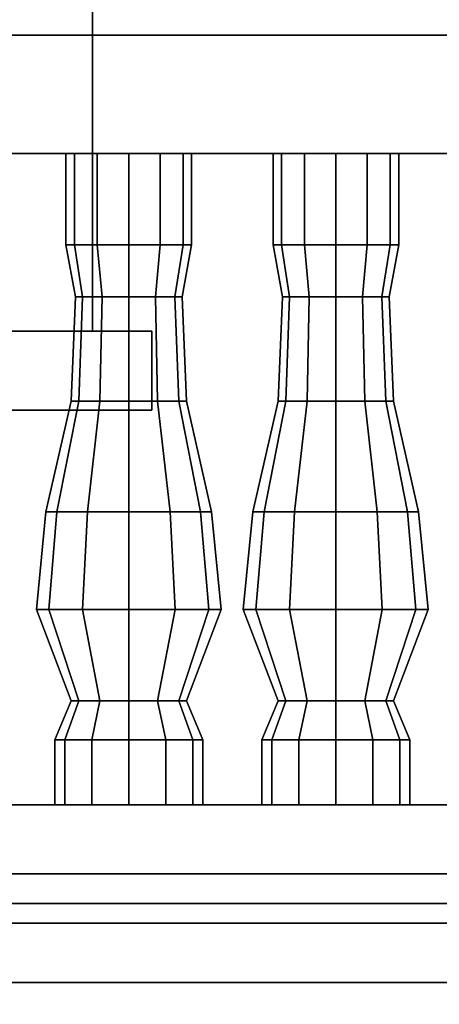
# Model space of a CAD drawing. Header units: metres. Extents: x -34.5 to -0.5, y 0 to 14.7.
# Tile 62 of 74: x -11.881 to -11.455, y 0.818 to 1.816. Entities that reach past the tile are written whole.
import ezdxf

# ---------------------------------------------------------------- set-up
doc = ezdxf.new("R2010")
doc.units = ezdxf.units.M
for name, color, linetype in [('GRANITE', 8, 'Continuous'), ('INTERIOR_FLOOR', 8, 'Continuous'), ('INTERIOR_WALL', 8, 'Continuous'), ('PLASTER', 8, 'Continuous'), ('RUSTIC', 8, 'Continuous'), ('STUCCO', 8, 'Continuous')]:
    doc.layers.add(name, color=color, linetype=linetype)

msp = doc.modelspace()

# ---------------------------------------------------------------- linework, layer by layer
at = {"layer": 'GRANITE'}
for points in [[(-10, 0.84), (-26, 0.84), (-26, 0.9), (-10, 0.9)], [(-26, 0.84), (-10, 0.84), (-10, 0.9), (-26, 0.9)]]:
    msp.add_lwpolyline(points, close=True, dxfattribs=at)
at = {"layer": 'INTERIOR_FLOOR'}
for points in [[(-6.45, 0.9), (-29.55, 0.9), (-29.55, 0.92), (-6.45, 0.92)], [(-29.55, 0.9), (-6.45, 0.9), (-6.45, 0.92), (-29.55, 0.92)]]:
    msp.add_lwpolyline(points, close=True, dxfattribs=at)
at = {"layer": 'INTERIOR_WALL'}
for points in [[(-6.45, 0.9), (-29.55, 0.9), (-29.55, 7.6), (-6.45, 7.6)], [(-29.55, 0.9), (-6.45, 0.9), (-6.45, 7.6), (-29.55, 7.6)]]:
    msp.add_lwpolyline(points, close=True, dxfattribs=at)
at = {"layer": 'PLASTER'}
for points in [[(-10.7, 0.9), (-11.9667, 0.9), (-11.9667, 4.5), (-10.7, 4.5)], [(-11.9667, 0.9), (-10.7, 0.9), (-10.7, 4.5), (-11.9667, 4.5)], [(-10.7, 0.9), (-11.9667, 0.9), (-11.9667, 4.5), (-10.7, 4.5)], [(-11.9667, 0.9), (-10.7, 0.9), (-10.7, 4.5), (-11.9667, 4.5)]]:
    msp.add_lwpolyline(points, close=True, dxfattribs=at)
at = {"layer": 'RUSTIC'}
for points in [[(-6, 0), (-30, 0), (-30, 0.9), (-6, 0.9)], [(-30, 0), (-6, 0), (-6, 0.9), (-30, 0.9)], [(-10, 0), (-26, 0), (-26, 0.9), (-10, 0.9)], [(-26, 0), (-10, 0), (-10, 0.9), (-26, 0.9)]]:
    msp.add_lwpolyline(points, close=True, dxfattribs=at)
at = {"layer": 'STUCCO'}
for points in [[(-11.8067, 1.5), (-11.9667, 1.5), (-11.9667, 4), (-11.8067, 4)], [(-11.9667, 1.5), (-11.8067, 1.5), (-11.8067, 4), (-11.9667, 4)], [(-11.8067, 1.5), (-11.9667, 1.5), (-11.9667, 4), (-11.8067, 4)], [(-11.9667, 1.5), (-11.8067, 1.5), (-11.8067, 4), (-11.9667, 4)], [(-10.1, 1.68), (-16, 1.68), (-16, 1.8), (-10.1, 1.8)], [(-16, 1.68), (-10.1, 1.68), (-10.1, 1.8), (-16, 1.8)], [(-11.8252, 1.5876), (-11.8338, 1.5876), (-11.8338, 1.68), (-11.8252, 1.68)], [(-11.8338, 1.5876), (-11.8252, 1.5876), (-11.8252, 1.68), (-11.8338, 1.68)], [(-11.8019, 1.5876), (-11.8252, 1.5876), (-11.8252, 1.68), (-11.8019, 1.68)], [(-11.8252, 1.5876), (-11.8019, 1.5876), (-11.8019, 1.68), (-11.8252, 1.68)], [(-11.77, 1.5876), (-11.8019, 1.5876), (-11.8019, 1.68), (-11.77, 1.68)], [(-11.8019, 1.5876), (-11.77, 1.5876), (-11.77, 1.68), (-11.8019, 1.68)], [(-11.7381, 1.5876), (-11.77, 1.5876), (-11.77, 1.68), (-11.7381, 1.68)], [(-11.77, 1.5876), (-11.7381, 1.5876), (-11.7381, 1.68), (-11.77, 1.68)], [(-11.7148, 1.5876), (-11.7381, 1.5876), (-11.7381, 1.68), (-11.7148, 1.68)], [(-11.7381, 1.5876), (-11.7148, 1.5876), (-11.7148, 1.68), (-11.7381, 1.68)], [(-11.7063, 1.5876), (-11.7148, 1.5876), (-11.7148, 1.68), (-11.7063, 1.68)], [(-11.7148, 1.5876), (-11.7063, 1.5876), (-11.7063, 1.68), (-11.7148, 1.68)], [(-11.6152, 1.5876), (-11.6237, 1.5876), (-11.6237, 1.68), (-11.6152, 1.68)], [(-11.6237, 1.5876), (-11.6152, 1.5876), (-11.6152, 1.68), (-11.6237, 1.68)], [(-11.5919, 1.5876), (-11.6152, 1.5876), (-11.6152, 1.68), (-11.5919, 1.68)], [(-11.6152, 1.5876), (-11.5919, 1.5876), (-11.5919, 1.68), (-11.6152, 1.68)], [(-11.56, 1.5876), (-11.5919, 1.5876), (-11.5919, 1.68), (-11.56, 1.68)], [(-11.5919, 1.5876), (-11.56, 1.5876), (-11.56, 1.68), (-11.5919, 1.68)], [(-11.5281, 1.5876), (-11.56, 1.5876), (-11.56, 1.68), (-11.5281, 1.68)], [(-11.56, 1.5876), (-11.5281, 1.5876), (-11.5281, 1.68), (-11.56, 1.68)], [(-11.5048, 1.5876), (-11.5281, 1.5876), (-11.5281, 1.68), (-11.5048, 1.68)], [(-11.5281, 1.5876), (-11.5048, 1.5876), (-11.5048, 1.68), (-11.5281, 1.68)], [(-11.4962, 1.5876), (-11.5048, 1.5876), (-11.5048, 1.68), (-11.4962, 1.68)], [(-11.5048, 1.5876), (-11.4962, 1.5876), (-11.4962, 1.68), (-11.5048, 1.68)], [(-11.8168, 1.5348), (-11.824, 1.5348), (-11.8338, 1.5876), (-11.8252, 1.5876)], [(-11.824, 1.5348), (-11.8168, 1.5348), (-11.8252, 1.5876), (-11.8338, 1.5876)], [(-11.797, 1.5348), (-11.8168, 1.5348), (-11.8252, 1.5876), (-11.8019, 1.5876)], [(-11.8168, 1.5348), (-11.797, 1.5348), (-11.8019, 1.5876), (-11.8252, 1.5876)], [(-11.77, 1.5348), (-11.797, 1.5348), (-11.8019, 1.5876), (-11.77, 1.5876)], [(-11.797, 1.5348), (-11.77, 1.5348), (-11.77, 1.5876), (-11.8019, 1.5876)], [(-11.743, 1.5348), (-11.77, 1.5348), (-11.77, 1.5876), (-11.7381, 1.5876)], [(-11.77, 1.5348), (-11.743, 1.5348), (-11.7381, 1.5876), (-11.77, 1.5876)], [(-11.7232, 1.5348), (-11.743, 1.5348), (-11.7381, 1.5876), (-11.7148, 1.5876)], [(-11.743, 1.5348), (-11.7232, 1.5348), (-11.7148, 1.5876), (-11.7381, 1.5876)], [(-11.716, 1.5348), (-11.7232, 1.5348), (-11.7148, 1.5876), (-11.7063, 1.5876)], [(-11.7232, 1.5348), (-11.716, 1.5348), (-11.7063, 1.5876), (-11.7148, 1.5876)], [(-11.6068, 1.5348), (-11.614, 1.5348), (-11.6237, 1.5876), (-11.6152, 1.5876)], [(-11.614, 1.5348), (-11.6068, 1.5348), (-11.6152, 1.5876), (-11.6237, 1.5876)], [(-11.587, 1.5348), (-11.6068, 1.5348), (-11.6152, 1.5876), (-11.5919, 1.5876)], [(-11.6068, 1.5348), (-11.587, 1.5348), (-11.5919, 1.5876), (-11.6152, 1.5876)], [(-11.56, 1.5348), (-11.587, 1.5348), (-11.5919, 1.5876), (-11.56, 1.5876)], [(-11.587, 1.5348), (-11.56, 1.5348), (-11.56, 1.5876), (-11.5919, 1.5876)], [(-11.533, 1.5348), (-11.56, 1.5348), (-11.56, 1.5876), (-11.5281, 1.5876)], [(-11.56, 1.5348), (-11.533, 1.5348), (-11.5281, 1.5876), (-11.56, 1.5876)], [(-11.5132, 1.5348), (-11.533, 1.5348), (-11.5281, 1.5876), (-11.5048, 1.5876)], [(-11.533, 1.5348), (-11.5132, 1.5348), (-11.5048, 1.5876), (-11.5281, 1.5876)], [(-11.506, 1.5348), (-11.5132, 1.5348), (-11.5048, 1.5876), (-11.4962, 1.5876)], [(-11.5132, 1.5348), (-11.506, 1.5348), (-11.4962, 1.5876), (-11.5048, 1.5876)], [(-11.8207, 1.4292), (-11.8285, 1.4292), (-11.824, 1.5348), (-11.8168, 1.5348)], [(-11.8285, 1.4292), (-11.8207, 1.4292), (-11.8168, 1.5348), (-11.824, 1.5348)], [(-11.7993, 1.4292), (-11.8207, 1.4292), (-11.8168, 1.5348), (-11.797, 1.5348)], [(-11.8207, 1.4292), (-11.7993, 1.4292), (-11.797, 1.5348), (-11.8168, 1.5348)], [(-11.77, 1.4292), (-11.7993, 1.4292), (-11.797, 1.5348), (-11.77, 1.5348)], [(-11.7993, 1.4292), (-11.77, 1.4292), (-11.77, 1.5348), (-11.797, 1.5348)], [(-11.7408, 1.4292), (-11.77, 1.4292), (-11.77, 1.5348), (-11.743, 1.5348)], [(-11.77, 1.4292), (-11.7408, 1.4292), (-11.743, 1.5348), (-11.77, 1.5348)], [(-11.7193, 1.4292), (-11.7408, 1.4292), (-11.743, 1.5348), (-11.7232, 1.5348)], [(-11.7408, 1.4292), (-11.7193, 1.4292), (-11.7232, 1.5348), (-11.743, 1.5348)], [(-11.7115, 1.4292), (-11.7193, 1.4292), (-11.7232, 1.5348), (-11.716, 1.5348)], [(-11.7193, 1.4292), (-11.7115, 1.4292), (-11.716, 1.5348), (-11.7232, 1.5348)], [(-11.6107, 1.4292), (-11.6185, 1.4292), (-11.614, 1.5348), (-11.6068, 1.5348)], [(-11.6185, 1.4292), (-11.6107, 1.4292), (-11.6068, 1.5348), (-11.614, 1.5348)], [(-11.5892, 1.4292), (-11.6107, 1.4292), (-11.6068, 1.5348), (-11.587, 1.5348)], [(-11.6107, 1.4292), (-11.5892, 1.4292), (-11.587, 1.5348), (-11.6068, 1.5348)], [(-11.56, 1.4292), (-11.5892, 1.4292), (-11.587, 1.5348), (-11.56, 1.5348)], [(-11.5892, 1.4292), (-11.56, 1.4292), (-11.56, 1.5348), (-11.587, 1.5348)], [(-11.5307, 1.4292), (-11.56, 1.4292), (-11.56, 1.5348), (-11.533, 1.5348)], [(-11.56, 1.4292), (-11.5307, 1.4292), (-11.533, 1.5348), (-11.56, 1.5348)], [(-11.5093, 1.4292), (-11.5307, 1.4292), (-11.533, 1.5348), (-11.5132, 1.5348)], [(-11.5307, 1.4292), (-11.5093, 1.4292), (-11.5132, 1.5348), (-11.533, 1.5348)], [(-11.5015, 1.4292), (-11.5093, 1.4292), (-11.5132, 1.5348), (-11.506, 1.5348)], [(-11.5093, 1.4292), (-11.5015, 1.4292), (-11.506, 1.5348), (-11.5132, 1.5348)], [(-11.7467, 1.42), (-13.5867, 1.42), (-13.5867, 1.5), (-11.7467, 1.5)], [(-13.5867, 1.42), (-11.7467, 1.42), (-11.7467, 1.5), (-13.5867, 1.5)], [(-11.7467, 1.42), (-13.5867, 1.42), (-13.5867, 1.5), (-11.7467, 1.5)], [(-13.5867, 1.42), (-11.7467, 1.42), (-11.7467, 1.5), (-13.5867, 1.5)], [(-11.8428, 1.317), (-11.854, 1.317), (-11.8285, 1.4292), (-11.8207, 1.4292)], [(-11.854, 1.317), (-11.8428, 1.317), (-11.8207, 1.4292), (-11.8285, 1.4292)], [(-11.812, 1.317), (-11.8428, 1.317), (-11.8207, 1.4292), (-11.7993, 1.4292)], [(-11.8428, 1.317), (-11.812, 1.317), (-11.7993, 1.4292), (-11.8207, 1.4292)], [(-11.77, 1.317), (-11.812, 1.317), (-11.7993, 1.4292), (-11.77, 1.4292)], [(-11.812, 1.317), (-11.77, 1.317), (-11.77, 1.4292), (-11.7993, 1.4292)], [(-11.728, 1.317), (-11.77, 1.317), (-11.77, 1.4292), (-11.7408, 1.4292)], [(-11.77, 1.317), (-11.728, 1.317), (-11.7408, 1.4292), (-11.77, 1.4292)], [(-11.6973, 1.317), (-11.728, 1.317), (-11.7408, 1.4292), (-11.7193, 1.4292)], [(-11.728, 1.317), (-11.6973, 1.317), (-11.7193, 1.4292), (-11.7408, 1.4292)], [(-11.686, 1.317), (-11.6973, 1.317), (-11.7193, 1.4292), (-11.7115, 1.4292)], [(-11.6973, 1.317), (-11.686, 1.317), (-11.7115, 1.4292), (-11.7193, 1.4292)], [(-11.6327, 1.317), (-11.644, 1.317), (-11.6185, 1.4292), (-11.6107, 1.4292)], [(-11.644, 1.317), (-11.6327, 1.317), (-11.6107, 1.4292), (-11.6185, 1.4292)], [(-11.602, 1.317), (-11.6327, 1.317), (-11.6107, 1.4292), (-11.5892, 1.4292)], [(-11.6327, 1.317), (-11.602, 1.317), (-11.5892, 1.4292), (-11.6107, 1.4292)], [(-11.56, 1.317), (-11.602, 1.317), (-11.5892, 1.4292), (-11.56, 1.4292)], [(-11.602, 1.317), (-11.56, 1.317), (-11.56, 1.4292), (-11.5892, 1.4292)], [(-11.518, 1.317), (-11.56, 1.317), (-11.56, 1.4292), (-11.5307, 1.4292)], [(-11.56, 1.317), (-11.518, 1.317), (-11.5307, 1.4292), (-11.56, 1.4292)], [(-11.4872, 1.317), (-11.518, 1.317), (-11.5307, 1.4292), (-11.5093, 1.4292)], [(-11.518, 1.317), (-11.4872, 1.317), (-11.5093, 1.4292), (-11.5307, 1.4292)], [(-11.476, 1.317), (-11.4872, 1.317), (-11.5093, 1.4292), (-11.5015, 1.4292)], [(-11.4872, 1.317), (-11.476, 1.317), (-11.5015, 1.4292), (-11.5093, 1.4292)], [(-11.8512, 1.218), (-11.8637, 1.218), (-11.854, 1.317), (-11.8428, 1.317)], [(-11.8637, 1.218), (-11.8512, 1.218), (-11.8428, 1.317), (-11.854, 1.317)], [(-11.8169, 1.218), (-11.8512, 1.218), (-11.8428, 1.317), (-11.812, 1.317)], [(-11.8512, 1.218), (-11.8169, 1.218), (-11.812, 1.317), (-11.8428, 1.317)], [(-11.77, 1.218), (-11.8169, 1.218), (-11.812, 1.317), (-11.77, 1.317)], [(-11.8169, 1.218), (-11.77, 1.218), (-11.77, 1.317), (-11.812, 1.317)], [(-11.7231, 1.218), (-11.77, 1.218), (-11.77, 1.317), (-11.728, 1.317)], [(-11.77, 1.218), (-11.7231, 1.218), (-11.728, 1.317), (-11.77, 1.317)], [(-11.6888, 1.218), (-11.7231, 1.218), (-11.728, 1.317), (-11.6973, 1.317)], [(-11.7231, 1.218), (-11.6888, 1.218), (-11.6973, 1.317), (-11.728, 1.317)], [(-11.6762, 1.218), (-11.6888, 1.218), (-11.6973, 1.317), (-11.686, 1.317)], [(-11.6888, 1.218), (-11.6762, 1.218), (-11.686, 1.317), (-11.6973, 1.317)], [(-11.6412, 1.218), (-11.6538, 1.218), (-11.644, 1.317), (-11.6327, 1.317)], [(-11.6538, 1.218), (-11.6412, 1.218), (-11.6327, 1.317), (-11.644, 1.317)], [(-11.6069, 1.218), (-11.6412, 1.218), (-11.6327, 1.317), (-11.602, 1.317)], [(-11.6412, 1.218), (-11.6069, 1.218), (-11.602, 1.317), (-11.6327, 1.317)], [(-11.56, 1.218), (-11.6069, 1.218), (-11.602, 1.317), (-11.56, 1.317)], [(-11.6069, 1.218), (-11.56, 1.218), (-11.56, 1.317), (-11.602, 1.317)], [(-11.5131, 1.218), (-11.56, 1.218), (-11.56, 1.317), (-11.518, 1.317)], [(-11.56, 1.218), (-11.5131, 1.218), (-11.518, 1.317), (-11.56, 1.317)], [(-11.4788, 1.218), (-11.5131, 1.218), (-11.518, 1.317), (-11.4872, 1.317)], [(-11.5131, 1.218), (-11.4788, 1.218), (-11.4872, 1.317), (-11.518, 1.317)], [(-11.4663, 1.218), (-11.4788, 1.218), (-11.4872, 1.317), (-11.476, 1.317)], [(-11.4788, 1.218), (-11.4663, 1.218), (-11.476, 1.317), (-11.4872, 1.317)], [(-11.8207, 1.1256), (-11.8285, 1.1256), (-11.8637, 1.218), (-11.8512, 1.218)], [(-11.8285, 1.1256), (-11.8207, 1.1256), (-11.8512, 1.218), (-11.8637, 1.218)], [(-11.7993, 1.1256), (-11.8207, 1.1256), (-11.8512, 1.218), (-11.8169, 1.218)], [(-11.8207, 1.1256), (-11.7993, 1.1256), (-11.8169, 1.218), (-11.8512, 1.218)], [(-11.77, 1.1256), (-11.7993, 1.1256), (-11.8169, 1.218), (-11.77, 1.218)], [(-11.7993, 1.1256), (-11.77, 1.1256), (-11.77, 1.218), (-11.8169, 1.218)], [(-11.7408, 1.1256), (-11.77, 1.1256), (-11.77, 1.218), (-11.7231, 1.218)], [(-11.77, 1.1256), (-11.7408, 1.1256), (-11.7231, 1.218), (-11.77, 1.218)], [(-11.7193, 1.1256), (-11.7408, 1.1256), (-11.7231, 1.218), (-11.6888, 1.218)], [(-11.7408, 1.1256), (-11.7193, 1.1256), (-11.6888, 1.218), (-11.7231, 1.218)], [(-11.7115, 1.1256), (-11.7193, 1.1256), (-11.6888, 1.218), (-11.6762, 1.218)], [(-11.7193, 1.1256), (-11.7115, 1.1256), (-11.6762, 1.218), (-11.6888, 1.218)], [(-11.6107, 1.1256), (-11.6185, 1.1256), (-11.6538, 1.218), (-11.6412, 1.218)], [(-11.6185, 1.1256), (-11.6107, 1.1256), (-11.6412, 1.218), (-11.6538, 1.218)], [(-11.5892, 1.1256), (-11.6107, 1.1256), (-11.6412, 1.218), (-11.6069, 1.218)], [(-11.6107, 1.1256), (-11.5892, 1.1256), (-11.6069, 1.218), (-11.6412, 1.218)], [(-11.56, 1.1256), (-11.5892, 1.1256), (-11.6069, 1.218), (-11.56, 1.218)], [(-11.5892, 1.1256), (-11.56, 1.1256), (-11.56, 1.218), (-11.6069, 1.218)], [(-11.5307, 1.1256), (-11.56, 1.1256), (-11.56, 1.218), (-11.5131, 1.218)], [(-11.56, 1.1256), (-11.5307, 1.1256), (-11.5131, 1.218), (-11.56, 1.218)], [(-11.5093, 1.1256), (-11.5307, 1.1256), (-11.5131, 1.218), (-11.4788, 1.218)], [(-11.5307, 1.1256), (-11.5093, 1.1256), (-11.4788, 1.218), (-11.5131, 1.218)], [(-11.5015, 1.1256), (-11.5093, 1.1256), (-11.4788, 1.218), (-11.4663, 1.218)], [(-11.5093, 1.1256), (-11.5015, 1.1256), (-11.4663, 1.218), (-11.4788, 1.218)], [(-11.8349, 1.086), (-11.845, 1.086), (-11.8285, 1.1256), (-11.8207, 1.1256)], [(-11.845, 1.086), (-11.8349, 1.086), (-11.8207, 1.1256), (-11.8285, 1.1256)], [(-11.8075, 1.086), (-11.8349, 1.086), (-11.8207, 1.1256), (-11.7993, 1.1256)], [(-11.8349, 1.086), (-11.8075, 1.086), (-11.7993, 1.1256), (-11.8207, 1.1256)], [(-11.77, 1.086), (-11.8075, 1.086), (-11.7993, 1.1256), (-11.77, 1.1256)], [(-11.8075, 1.086), (-11.77, 1.086), (-11.77, 1.1256), (-11.7993, 1.1256)], [(-11.7325, 1.086), (-11.77, 1.086), (-11.77, 1.1256), (-11.7408, 1.1256)], [(-11.77, 1.086), (-11.7325, 1.086), (-11.7408, 1.1256), (-11.77, 1.1256)], [(-11.705, 1.086), (-11.7325, 1.086), (-11.7408, 1.1256), (-11.7193, 1.1256)], [(-11.7325, 1.086), (-11.705, 1.086), (-11.7193, 1.1256), (-11.7408, 1.1256)], [(-11.695, 1.086), (-11.705, 1.086), (-11.7193, 1.1256), (-11.7115, 1.1256)], [(-11.705, 1.086), (-11.695, 1.086), (-11.7115, 1.1256), (-11.7193, 1.1256)], [(-11.625, 1.086), (-11.635, 1.086), (-11.6185, 1.1256), (-11.6107, 1.1256)], [(-11.635, 1.086), (-11.625, 1.086), (-11.6107, 1.1256), (-11.6185, 1.1256)], [(-11.5975, 1.086), (-11.625, 1.086), (-11.6107, 1.1256), (-11.5892, 1.1256)], [(-11.625, 1.086), (-11.5975, 1.086), (-11.5892, 1.1256), (-11.6107, 1.1256)], [(-11.56, 1.086), (-11.5975, 1.086), (-11.5892, 1.1256), (-11.56, 1.1256)], [(-11.5975, 1.086), (-11.56, 1.086), (-11.56, 1.1256), (-11.5892, 1.1256)], [(-11.5225, 1.086), (-11.56, 1.086), (-11.56, 1.1256), (-11.5307, 1.1256)], [(-11.56, 1.086), (-11.5225, 1.086), (-11.5307, 1.1256), (-11.56, 1.1256)], [(-11.4951, 1.086), (-11.5225, 1.086), (-11.5307, 1.1256), (-11.5093, 1.1256)], [(-11.5225, 1.086), (-11.4951, 1.086), (-11.5093, 1.1256), (-11.5307, 1.1256)], [(-11.485, 1.086), (-11.4951, 1.086), (-11.5093, 1.1256), (-11.5015, 1.1256)], [(-11.4951, 1.086), (-11.485, 1.086), (-11.5015, 1.1256), (-11.5093, 1.1256)], [(-11.8349, 1.02), (-11.845, 1.02), (-11.845, 1.086), (-11.8349, 1.086)], [(-11.845, 1.02), (-11.8349, 1.02), (-11.8349, 1.086), (-11.845, 1.086)], [(-11.8075, 1.02), (-11.8349, 1.02), (-11.8349, 1.086), (-11.8075, 1.086)], [(-11.8349, 1.02), (-11.8075, 1.02), (-11.8075, 1.086), (-11.8349, 1.086)], [(-11.77, 1.02), (-11.8075, 1.02), (-11.8075, 1.086), (-11.77, 1.086)], [(-11.8075, 1.02), (-11.77, 1.02), (-11.77, 1.086), (-11.8075, 1.086)], [(-11.7325, 1.02), (-11.77, 1.02), (-11.77, 1.086), (-11.7325, 1.086)], [(-11.77, 1.02), (-11.7325, 1.02), (-11.7325, 1.086), (-11.77, 1.086)], [(-11.705, 1.02), (-11.7325, 1.02), (-11.7325, 1.086), (-11.705, 1.086)], [(-11.7325, 1.02), (-11.705, 1.02), (-11.705, 1.086), (-11.7325, 1.086)], [(-11.695, 1.02), (-11.705, 1.02), (-11.705, 1.086), (-11.695, 1.086)], [(-11.705, 1.02), (-11.695, 1.02), (-11.695, 1.086), (-11.705, 1.086)], [(-11.625, 1.02), (-11.635, 1.02), (-11.635, 1.086), (-11.625, 1.086)], [(-11.635, 1.02), (-11.625, 1.02), (-11.625, 1.086), (-11.635, 1.086)], [(-11.5975, 1.02), (-11.625, 1.02), (-11.625, 1.086), (-11.5975, 1.086)], [(-11.625, 1.02), (-11.5975, 1.02), (-11.5975, 1.086), (-11.625, 1.086)], [(-11.56, 1.02), (-11.5975, 1.02), (-11.5975, 1.086), (-11.56, 1.086)], [(-11.5975, 1.02), (-11.56, 1.02), (-11.56, 1.086), (-11.5975, 1.086)], [(-11.5225, 1.02), (-11.56, 1.02), (-11.56, 1.086), (-11.5225, 1.086)], [(-11.56, 1.02), (-11.5225, 1.02), (-11.5225, 1.086), (-11.56, 1.086)], [(-11.4951, 1.02), (-11.5225, 1.02), (-11.5225, 1.086), (-11.4951, 1.086)], [(-11.5225, 1.02), (-11.4951, 1.02), (-11.4951, 1.086), (-11.5225, 1.086)], [(-11.485, 1.02), (-11.4951, 1.02), (-11.4951, 1.086), (-11.485, 1.086)], [(-11.4951, 1.02), (-11.485, 1.02), (-11.485, 1.086), (-11.4951, 1.086)], [(-10.1, 0.9), (-16, 0.9), (-16, 1.02), (-10.1, 1.02)], [(-16, 0.9), (-10.1, 0.9), (-10.1, 1.02), (-16, 1.02)], [(-5.9, 0.78), (-30.1, 0.78), (-30.1, 0.95), (-5.9, 0.95)], [(-30.1, 0.78), (-5.9, 0.78), (-5.9, 0.95), (-30.1, 0.95)]]:
    msp.add_lwpolyline(points, close=True, dxfattribs=at)

doc.saveas('drawing.dxf')
